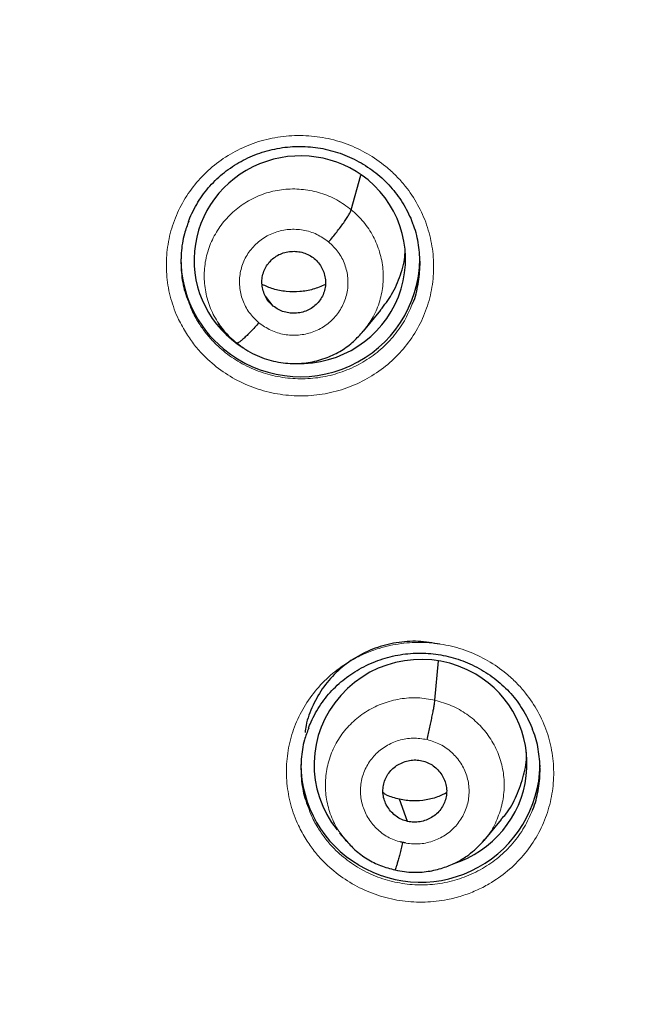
# Model space of a CAD drawing. Header units: millimetres. Extents: x 8 to 2230, y 12 to 2204.
# Tile 40 of 162: x 1051 to 1060, y 1836 to 1850. Entities that reach past the tile are written whole.
import ezdxf

# ---------------------------------------------------------------- set-up
doc = ezdxf.new("R2010")
doc.units = ezdxf.units.MM

msp = doc.modelspace()

# ---------------------------------------------------------------- linework, layer by layer
at = {"color": 7, "linetype": 'Continuous', "lineweight": 30}
for p, q in [((1055.687, 1847.767), (1055.824, 1848.258)), ((1054.576, 1846.396), (1054.465, 1846.536)), ((1055.859, 1846.04), (1056.107, 1846.339)), ((1053.792, 1846.146), (1053.879, 1846.041)), ((1056.876, 1840.791), (1056.927, 1841.35)), ((1056.488, 1839.067), (1056.371, 1839.382)), ((1057.578, 1838.797), (1057.825, 1839.095)), ((1055.521, 1838.902), (1055.598, 1838.809)), ((1055.59, 1838.819), (1055.607, 1838.802)), ((1055.609, 1838.804), (1055.602, 1838.813)), ((1056.457, 1838.762), (1056.382, 1838.778)), ((1057.574, 1838.801), (1057.552, 1838.776)), ((1056.308, 1838.376), (1056.304, 1838.374))]:
    msp.add_line(p, q, dxfattribs=at)
at = {"color": 252, "linetype": 'Continuous', "lineweight": 0}
for p, q in [((1055.631, 1838.776), (1055.609, 1838.804)), ((1056.304, 1838.374), (1056.155, 1838.423))]:
    msp.add_line(p, q, dxfattribs=at)
at = {"color": 7, "linetype": 'Continuous', "lineweight": 30}
for centre, radius, start, end in [((1076.618, 1872.562), 23.103, 180.8483, 359.1517), ((1054.921, 1847.07), 1.657, 180.1223, 230.6965), ((1054.962, 1847.094), 1.702, 230.1318, 359.0592), ((1056.633, 1839.883), 1.662, 180.183, 239.7321), ((1056.672, 1839.903), 1.7, 238.9565, 358.7416)]:
    msp.add_arc(centre, radius, start, end, dxfattribs=at)
at = {"color": 252, "linetype": 'Continuous', "lineweight": 0}
msp.add_arc((1076.617, 1872.592), 23.122, 184.1721, 355.9416, dxfattribs=at)
at = {"color": 7, "linetype": 'Continuous', "lineweight": 30}
for centre, major_axis, ratio, start_param, end_param in [((1054.955, 1847.055), (1.487, 0.228), 0.981752, 0.720525, 3.997883), ((1054.955, 1847.055), (1.487, 0.228), 0.981752, 4.525397, 7.00371), ((1056.672, 1839.88), (1.481, 0.318), 0.983725, 0.81816, 3.604083), ((1056.672, 1839.88), (1.481, 0.318), 0.983725, 4.814045, 7.101345)]:
    msp.add_ellipse(centre, major_axis=major_axis, ratio=ratio, start_param=start_param, end_param=end_param, dxfattribs=at)
for points, knots in [([(1051.429, 1868.578), (1051.457, 1868.402), (1051.513, 1868.042), (1051.613, 1867.502), (1051.725, 1866.958), (1051.85, 1866.417), (1051.987, 1865.878), (1052.137, 1865.343), (1052.298, 1864.811), (1052.471, 1864.283), (1052.656, 1863.758), (1052.853, 1863.238), (1053.062, 1862.722), (1053.282, 1862.211), (1053.514, 1861.705), (1053.757, 1861.204), (1054.012, 1860.708), (1054.277, 1860.218), (1054.554, 1859.734), (1054.841, 1859.256), (1055.139, 1858.785), (1055.448, 1858.32), (1055.767, 1857.862), (1056.097, 1857.411), (1056.436, 1856.967), (1056.786, 1856.531), (1057.145, 1856.102), (1057.514, 1855.682), (1057.892, 1855.269), (1058.28, 1854.865), (1058.676, 1854.47), (1059.081, 1854.083), (1059.495, 1853.705), (1059.918, 1853.336), (1060.349, 1852.977), (1060.787, 1852.627), (1061.234, 1852.286), (1061.688, 1851.956), (1062.149, 1851.635), (1062.618, 1851.325), (1063.093, 1851.025), (1063.575, 1850.735), (1064.064, 1850.456), (1064.559, 1850.188), (1065.059, 1849.93), (1065.566, 1849.684), (1066.077, 1849.448), (1066.595, 1849.224), (1067.084, 1849.024), (1067.403, 1848.903), (1067.546, 1848.849)], [0, 0, 0, 0, 0.020195, 0.041115, 0.062035, 0.082956, 0.103876, 0.124797, 0.145719, 0.16664, 0.187562, 0.208484, 0.229407, 0.25033, 0.271254, 0.292177, 0.313102, 0.334027, 0.354952, 0.375878, 0.396804, 0.417731, 0.438658, 0.459586, 0.480515, 0.501444, 0.522373, 0.543304, 0.564234, 0.585166, 0.606098, 0.62703, 0.647963, 0.668897, 0.689831, 0.710765, 0.731701, 0.752636, 0.773573, 0.79451, 0.815447, 0.836385, 0.857323, 0.878262, 0.899201, 0.920141, 0.941081, 0.962022, 0.982963, 1, 1, 1, 1]), ([(1031.062, 1861.969), (1031.065, 1861.956), (1031.126, 1861.698), (1031.255, 1861.198), (1031.45, 1860.469), (1031.659, 1859.744), (1031.88, 1859.022), (1032.113, 1858.304), (1032.357, 1857.59), (1032.614, 1856.88), (1032.882, 1856.174), (1033.162, 1855.472), (1033.454, 1854.775), (1033.757, 1854.083), (1034.072, 1853.395), (1034.398, 1852.713), (1034.735, 1852.036), (1035.083, 1851.365), (1035.443, 1850.699), (1035.814, 1850.039), (1036.195, 1849.385), (1036.588, 1848.738), (1036.991, 1848.097), (1037.405, 1847.462), (1037.829, 1846.834), (1038.264, 1846.213), (1038.709, 1845.599), (1039.164, 1844.992), (1039.629, 1844.393), (1040.104, 1843.801), (1040.589, 1843.216), (1041.083, 1842.64), (1041.587, 1842.072), (1042.101, 1841.512), (1042.623, 1840.96), (1043.155, 1840.416), (1043.696, 1839.881), (1044.246, 1839.355), (1044.804, 1838.838), (1045.371, 1838.33), (1045.946, 1837.831), (1046.529, 1837.341), (1047.121, 1836.861), (1047.72, 1836.39), (1048.327, 1835.929), (1048.942, 1835.478), (1049.564, 1835.036), (1050.193, 1834.605), (1050.83, 1834.184), (1051.473, 1833.773), (1052.123, 1833.372), (1052.78, 1832.982), (1053.443, 1832.603), (1054.113, 1832.234), (1054.788, 1831.876), (1055.469, 1831.528), (1056.156, 1831.192), (1056.849, 1830.867), (1057.546, 1830.553), (1058.249, 1830.25), (1058.957, 1829.959), (1059.67, 1829.679), (1060.387, 1829.41), (1061.109, 1829.153), (1061.834, 1828.908), (1062.544, 1828.68), (1063.013, 1828.54), (1063.237, 1828.472)], [0, 0, 0, 0, 0.000835, 0.016465, 0.032095, 0.047726, 0.063356, 0.078986, 0.094617, 0.110247, 0.125878, 0.141508, 0.157139, 0.17277, 0.188401, 0.204031, 0.219662, 0.235293, 0.250924, 0.266555, 0.282187, 0.297818, 0.313449, 0.32908, 0.344712, 0.360343, 0.375975, 0.391607, 0.407238, 0.42287, 0.438502, 0.454134, 0.469766, 0.485398, 0.50103, 0.516662, 0.532295, 0.547927, 0.563559, 0.579192, 0.594824, 0.610457, 0.62609, 0.641723, 0.657356, 0.672989, 0.688622, 0.704255, 0.719888, 0.735521, 0.751154, 0.766788, 0.782421, 0.798055, 0.813688, 0.829322, 0.844955, 0.860589, 0.876223, 0.891857, 0.907491, 0.923125, 0.938758, 0.954393, 0.970027, 0.985661, 1, 1, 1, 1]), ([(1053.374, 1847.6), (1053.38, 1847.617), (1053.402, 1847.678), (1053.452, 1847.78), (1053.524, 1847.905), (1053.607, 1848.022), (1053.699, 1848.131), (1053.8, 1848.23), (1053.909, 1848.32), (1054.026, 1848.401), (1054.151, 1848.472), (1054.283, 1848.534), (1054.421, 1848.585), (1054.563, 1848.624), (1054.707, 1848.651), (1054.852, 1848.666), (1054.997, 1848.668), (1055.141, 1848.658), (1055.283, 1848.637), (1055.424, 1848.603), (1055.563, 1848.558), (1055.698, 1848.501), (1055.827, 1848.433), (1055.951, 1848.355), (1056.066, 1848.268), (1056.173, 1848.171), (1056.27, 1848.067), (1056.357, 1847.955), (1056.435, 1847.836), (1056.502, 1847.709), (1056.543, 1847.622), (1056.558, 1847.576), (1056.558, 1847.575)], [0, 0, 0, 0, 0.012792, 0.048736, 0.084682, 0.120396, 0.155717, 0.190543, 0.225092, 0.259967, 0.295212, 0.330731, 0.366406, 0.402095, 0.437644, 0.472954, 0.507963, 0.542589, 0.577289, 0.612273, 0.647493, 0.682876, 0.718333, 0.753745, 0.789024, 0.82411, 0.858923, 0.893634, 0.928665, 0.963972, 0.999477, 1, 1, 1, 1]), ([(1055.365, 1847.309), (1055.384, 1847.332), (1055.423, 1847.378), (1055.48, 1847.449), (1055.533, 1847.518), (1055.581, 1847.583), (1055.621, 1847.643), (1055.653, 1847.695), (1055.677, 1847.738), (1055.684, 1847.757), (1055.687, 1847.767)], [0, 0, 0, 0, 0.1262385, 0.2516585, 0.3765092, 0.5008463, 0.6249261, 0.7493076, 0.8742735, 1, 1, 1, 1]), ([(1053.376, 1847.603), (1053.354, 1847.544), (1053.298, 1847.399), (1053.262, 1847.151), (1053.265, 1846.872), (1053.302, 1846.641), (1053.354, 1846.51), (1053.371, 1846.467)], [0, 0, 0, 0, 0.161789, 0.401341, 0.640892, 0.880179, 1, 1, 1, 1]), ([(1056.553, 1846.422), (1056.556, 1846.428), (1056.6, 1846.518), (1056.641, 1846.709), (1056.674, 1846.986), (1056.648, 1847.264), (1056.608, 1847.464), (1056.562, 1847.563), (1056.556, 1847.577)], [0, 0, 0, 0, 0.017737, 0.253643, 0.489547, 0.725226, 0.960904, 1, 1, 1, 1]), ([(1054.576, 1846.396), (1054.555, 1846.416), (1054.511, 1846.456), (1054.464, 1846.531), (1054.432, 1846.613), (1054.416, 1846.699), (1054.416, 1846.786), (1054.434, 1846.871), (1054.469, 1846.951), (1054.519, 1847.022), (1054.583, 1847.083), (1054.657, 1847.13), (1054.74, 1847.161), (1054.828, 1847.176), (1054.918, 1847.175), (1055.006, 1847.158), (1055.089, 1847.125), (1055.137, 1847.09), (1055.161, 1847.073)], [0, 0, 0, 0, 0.062616, 0.125091, 0.187746, 0.250479, 0.313048, 0.375343, 0.437605, 0.500001, 0.562396, 0.624658, 0.686954, 0.749522, 0.812255, 0.87491, 0.937384, 1, 1, 1, 1]), ([(1055.161, 1847.073), (1055.182, 1847.053), (1055.226, 1847.013), (1055.273, 1846.938), (1055.305, 1846.856), (1055.321, 1846.77), (1055.321, 1846.683), (1055.303, 1846.598), (1055.268, 1846.518), (1055.218, 1846.447), (1055.154, 1846.386), (1055.08, 1846.339), (1054.997, 1846.308), (1054.909, 1846.293), (1054.819, 1846.294), (1054.732, 1846.311), (1054.648, 1846.344), (1054.6, 1846.379), (1054.576, 1846.396)], [0, 0, 0, 0, 0.062616, 0.125091, 0.187745, 0.250478, 0.313047, 0.375342, 0.437604, 0.5, 0.562395, 0.624657, 0.686952, 0.749521, 0.812255, 0.874909, 0.937384, 1, 1, 1, 1]), ([(1056.104, 1846.341), (1056.16, 1846.412), (1056.278, 1846.565), (1056.39, 1846.837), (1056.449, 1847.037), (1056.45, 1847.141), (1056.45, 1847.143)], [0, 0, 0, 0, 0.304812, 0.64836, 0.992089, 1, 1, 1, 1]), ([(1055.318, 1846.701), (1055.26, 1846.676), (1055.144, 1846.627), (1054.954, 1846.596), (1054.763, 1846.599), (1054.58, 1846.632), (1054.47, 1846.681), (1054.419, 1846.704)], [0, 0, 0, 0, 0.202949, 0.407692, 0.612976, 0.818001, 1, 1, 1, 1]), ([(1054.372, 1846.16), (1054.353, 1846.137), (1054.313, 1846.093), (1054.257, 1846.032), (1054.204, 1845.978), (1054.156, 1845.934), (1054.116, 1845.899), (1054.084, 1845.877), (1054.071, 1845.872), (1054.064, 1845.869)], [0, 0, 0, 0, 0.142754, 0.286471, 0.431001, 0.575858, 0.720677, 0.865367, 1, 1, 1, 1]), ([(1053.871, 1846.049), (1053.9, 1846.016), (1053.959, 1845.949), (1054.029, 1845.896), (1054.064, 1845.869)], [0, 0, 0, 0, 0.500424, 1, 1, 1, 1]), ([(1054.064, 1845.869), (1054.103, 1845.838), (1054.182, 1845.776), (1054.312, 1845.705), (1054.445, 1845.65), (1054.581, 1845.611), (1054.716, 1845.587), (1054.892, 1845.574), (1055.105, 1845.59), (1055.34, 1845.656), (1055.546, 1845.758), (1055.721, 1845.886), (1055.813, 1845.99), (1055.857, 1846.04)], [0, 0, 0, 0, 0.07605, 0.15002, 0.222141, 0.292507, 0.361133, 0.428005, 0.556284, 0.677641, 0.792034, 0.899396, 1, 1, 1, 1]), ([(1056.948, 1841.586), (1056.845, 1841.604), (1056.639, 1841.64), (1056.325, 1841.616), (1056.023, 1841.538), (1055.741, 1841.403), (1055.493, 1841.218), (1055.287, 1840.988), (1055.136, 1840.722), (1055.05, 1840.498), (1055.034, 1840.364), (1055.03, 1840.33)], [0, 0, 0, 0, 0.120146, 0.240126, 0.360158, 0.480149, 0.600124, 0.719998, 0.839812, 0.959781, 1, 1, 1, 1]), ([(1055.079, 1840.393), (1055.086, 1840.412), (1055.109, 1840.475), (1055.161, 1840.58), (1055.234, 1840.704), (1055.317, 1840.821), (1055.41, 1840.929), (1055.511, 1841.028), (1055.62, 1841.118), (1055.738, 1841.198), (1055.863, 1841.269), (1055.995, 1841.33), (1056.133, 1841.38), (1056.274, 1841.419), (1056.419, 1841.446), (1056.564, 1841.46), (1056.709, 1841.462), (1056.853, 1841.452), (1056.995, 1841.43), (1057.136, 1841.396), (1057.274, 1841.351), (1057.409, 1841.294), (1057.538, 1841.226), (1057.661, 1841.148), (1057.776, 1841.06), (1057.883, 1840.964), (1057.98, 1840.86), (1058.067, 1840.748), (1058.144, 1840.629), (1058.21, 1840.503), (1058.251, 1840.416), (1058.266, 1840.37), (1058.266, 1840.37)], [0, 0, 0, 0, 0.015104, 0.051005, 0.086903, 0.122566, 0.157833, 0.192604, 0.227093, 0.2619, 0.297076, 0.332522, 0.36812, 0.403726, 0.439189, 0.474408, 0.509321, 0.543851, 0.578454, 0.613345, 0.648474, 0.683769, 0.71914, 0.754469, 0.789666, 0.82467, 0.859405, 0.894044, 0.929009, 0.964252, 0.999699, 1, 1, 1, 1]), ([(1056.764, 1840.231), (1056.77, 1840.26), (1056.784, 1840.318), (1056.804, 1840.406), (1056.822, 1840.491), (1056.839, 1840.571), (1056.853, 1840.644), (1056.864, 1840.707), (1056.873, 1840.759), (1056.875, 1840.78), (1056.876, 1840.791)], [0, 0, 0, 0, 0.126424, 0.251494, 0.376205, 0.500854, 0.625383, 0.749747, 0.874268, 1, 1, 1, 1]), ([(1055.082, 1840.395), (1055.06, 1840.339), (1055.005, 1840.197), (1054.969, 1839.953), (1054.971, 1839.675), (1055.008, 1839.443), (1055.06, 1839.311), (1055.077, 1839.267)], [0, 0, 0, 0, 0.155029, 0.395839, 0.636648, 0.877037, 1, 1, 1, 1]), ([(1058.262, 1839.225), (1058.264, 1839.229), (1058.306, 1839.316), (1058.347, 1839.504), (1058.381, 1839.78), (1058.355, 1840.058), (1058.316, 1840.258), (1058.27, 1840.357), (1058.263, 1840.372)], [0, 0, 0, 0, 0.010881, 0.248169, 0.485454, 0.722415, 0.959374, 1, 1, 1, 1]), ([(1057.82, 1839.099), (1057.842, 1839.123), (1057.933, 1839.221), (1058.045, 1839.433), (1058.142, 1839.72), (1058.184, 1839.931), (1058.176, 1840.041), (1058.175, 1840.05)], [0, 0, 0, 0, 0.092362, 0.386117, 0.680256, 0.974388, 1, 1, 1, 1]), ([(1056.488, 1839.067), (1056.459, 1839.075), (1056.402, 1839.091), (1056.325, 1839.138), (1056.259, 1839.196), (1056.205, 1839.266), (1056.164, 1839.343), (1056.14, 1839.427), (1056.134, 1839.514), (1056.146, 1839.6), (1056.174, 1839.682), (1056.218, 1839.757), (1056.278, 1839.822), (1056.349, 1839.874), (1056.429, 1839.913), (1056.515, 1839.937), (1056.604, 1839.945), (1056.663, 1839.935), (1056.692, 1839.93)], [0, 0, 0, 0, 0.062615, 0.12509, 0.187746, 0.25048, 0.313047, 0.375339, 0.437598, 0.499992, 0.562389, 0.624654, 0.686951, 0.74952, 0.812253, 0.874907, 0.937383, 1, 1, 1, 1]), ([(1056.692, 1839.93), (1056.721, 1839.921), (1056.778, 1839.905), (1056.855, 1839.859), (1056.921, 1839.8), (1056.976, 1839.731), (1057.016, 1839.653), (1057.04, 1839.569), (1057.046, 1839.482), (1057.034, 1839.396), (1057.006, 1839.314), (1056.962, 1839.239), (1056.902, 1839.174), (1056.831, 1839.122), (1056.751, 1839.083), (1056.665, 1839.06), (1056.576, 1839.052), (1056.517, 1839.062), (1056.488, 1839.067)], [0, 0, 0, 0, 0.062615, 0.12509, 0.187745, 0.250479, 0.313046, 0.375338, 0.437597, 0.49999, 0.562387, 0.624652, 0.686949, 0.749519, 0.812252, 0.874907, 0.937383, 1, 1, 1, 1]), ([(1057.042, 1839.475), (1057.006, 1839.456), (1056.914, 1839.409), (1056.751, 1839.368), (1056.559, 1839.349), (1056.434, 1839.371), (1056.371, 1839.382)], [0, 0, 0, 0, 0.174885, 0.450241, 0.72481, 1, 1, 1, 1]), ([(1056.371, 1839.382), (1056.308, 1839.398), (1056.227, 1839.418), (1056.156, 1839.461), (1056.14, 1839.472)], [0, 0, 0, 0, 0.767, 1, 1, 1, 1]), ([(1055.607, 1838.802), (1055.649, 1838.754), (1055.74, 1838.652), (1055.91, 1838.53), (1056.101, 1838.43), (1056.24, 1838.396), (1056.309, 1838.378)], [0, 0, 0, 0, 0.229923, 0.487481, 0.743939, 1, 1, 1, 1]), ([(1056.309, 1838.377), (1056.353, 1838.368), (1056.439, 1838.35), (1056.568, 1838.342), (1056.691, 1838.345), (1056.84, 1838.364), (1057.008, 1838.407), (1057.182, 1838.481), (1057.323, 1838.566), (1057.433, 1838.653), (1057.517, 1838.733), (1057.561, 1838.785), (1057.581, 1838.808)], [0, 0, 0, 0, 0.0956772, 0.1866042, 0.2730263, 0.35505, 0.5058721, 0.6392451, 0.7551768, 0.8538122, 0.9353542, 1, 1, 1, 1]), ([(1056.416, 1838.766), (1056.41, 1838.737), (1056.396, 1838.68), (1056.376, 1838.601), (1056.357, 1838.531), (1056.341, 1838.47), (1056.327, 1838.424), (1056.316, 1838.391), (1056.311, 1838.382), (1056.309, 1838.378)], [0, 0, 0, 0, 0.144105, 0.28935, 0.435514, 0.58205, 0.728554, 0.87491, 1, 1, 1, 1])]:
    msp.add_open_spline(points, degree=3, knots=knots, dxfattribs=at)
at = {"color": 252, "linetype": 'Continuous', "lineweight": 0}
for points, knots in [([(1053.343, 1846.004), (1053.304, 1846.071), (1053.212, 1846.228), (1053.114, 1846.499), (1053.056, 1846.807), (1053.054, 1847.12), (1053.104, 1847.429), (1053.208, 1847.725), (1053.36, 1848), (1053.559, 1848.245), (1053.797, 1848.455), (1054.069, 1848.622), (1054.366, 1848.743), (1054.679, 1848.812), (1055.001, 1848.83), (1055.321, 1848.794), (1055.631, 1848.707), (1055.921, 1848.57), (1056.151, 1848.411), (1056.327, 1848.25), (1056.484, 1848.073), (1056.638, 1847.842), (1056.767, 1847.555), (1056.843, 1847.25), (1056.867, 1846.938), (1056.836, 1846.626), (1056.753, 1846.324), (1056.617, 1846.041), (1056.436, 1845.783), (1056.211, 1845.56), (1055.952, 1845.376), (1055.663, 1845.238), (1055.355, 1845.148), (1055.035, 1845.111), (1054.714, 1845.127), (1054.399, 1845.195), (1054.1, 1845.313), (1053.826, 1845.479), (1053.614, 1845.661), (1053.455, 1845.839), (1053.38, 1845.949), (1053.343, 1846.004)], [0, 0, 0, 0, 0.019838, 0.046637, 0.073436, 0.100261, 0.127087, 0.153948, 0.180809, 0.207699, 0.234589, 0.261487, 0.288386, 0.31527, 0.342155, 0.369008, 0.39586, 0.422678, 0.449497, 0.466202, 0.482907, 0.509722, 0.536536, 0.56335, 0.590164, 0.617, 0.643837, 0.670708, 0.69758, 0.724475, 0.751369, 0.778266, 0.805163, 0.832039, 0.858914, 0.885756, 0.912598, 0.939407, 0.966216, 0.983108, 1, 1, 1, 1]), ([(1053.873, 1846.049), (1053.825, 1846.115), (1053.73, 1846.247), (1053.639, 1846.476), (1053.592, 1846.716), (1053.595, 1846.962), (1053.647, 1847.201), (1053.747, 1847.425), (1053.89, 1847.625), (1054.068, 1847.796), (1054.277, 1847.931), (1054.51, 1848.021), (1054.757, 1848.066), (1055.008, 1848.061), (1055.253, 1848.009), (1055.487, 1847.915), (1055.62, 1847.816), (1055.687, 1847.767)], [0, 0, 0, 0, 0.065753, 0.132526, 0.199276, 0.266017, 0.332701, 0.39935, 0.466087, 0.532824, 0.599474, 0.666158, 0.732898, 0.799648, 0.86642, 0.933164, 1, 1, 1, 1]), ([(1055.687, 1847.767), (1055.748, 1847.711), (1055.87, 1847.599), (1056.005, 1847.39), (1056.098, 1847.163), (1056.145, 1846.922), (1056.142, 1846.677), (1056.09, 1846.438), (1055.995, 1846.22), (1055.901, 1846.097), (1055.856, 1846.039)], [0, 0, 0, 0, 0.126812, 0.25345, 0.380142, 0.50679, 0.633422, 0.759947, 0.886405, 1, 1, 1, 1]), ([(1054.372, 1846.16), (1054.324, 1846.206), (1054.228, 1846.299), (1054.135, 1846.478), (1054.091, 1846.672), (1054.1, 1846.871), (1054.161, 1847.06), (1054.271, 1847.227), (1054.421, 1847.361), (1054.601, 1847.452), (1054.8, 1847.494), (1055.004, 1847.484), (1055.2, 1847.425), (1055.31, 1847.348), (1055.365, 1847.309)], [0, 0, 0, 0, 0.083333, 0.166663, 0.249997, 0.333332, 0.416664, 0.499997, 0.583327, 0.666661, 0.749995, 0.83333, 0.916664, 1, 1, 1, 1]), ([(1055.365, 1847.309), (1055.413, 1847.263), (1055.51, 1847.17), (1055.602, 1846.991), (1055.646, 1846.797), (1055.637, 1846.598), (1055.576, 1846.409), (1055.467, 1846.242), (1055.316, 1846.108), (1055.136, 1846.018), (1054.937, 1845.975), (1054.734, 1845.985), (1054.537, 1846.044), (1054.427, 1846.121), (1054.372, 1846.16)], [0, 0, 0, 0, 0.083336, 0.16667, 0.250005, 0.333339, 0.416673, 0.500003, 0.583336, 0.666668, 0.750003, 0.833337, 0.916667, 1, 1, 1, 1]), ([(1053.371, 1846.467), (1053.386, 1846.422), (1053.423, 1846.313), (1053.484, 1846.213), (1053.52, 1846.153)], [0, 0, 0, 0, 0.402802, 1, 1, 1, 1]), ([(1053.52, 1846.153), (1053.553, 1846.104), (1053.62, 1846.006), (1053.763, 1845.847), (1053.952, 1845.684), (1054.197, 1845.536), (1054.464, 1845.431), (1054.652, 1845.389), (1054.841, 1845.364), (1055.034, 1845.355), (1055.32, 1845.388), (1055.595, 1845.467), (1055.853, 1845.59), (1056.086, 1845.755), (1056.286, 1845.954), (1056.447, 1846.178), (1056.519, 1846.342), (1056.553, 1846.422)], [0, 0, 0, 0, 0.047691, 0.095382, 0.171051, 0.24672, 0.322387, 0.398054, 0.398327, 0.474214, 0.550103, 0.626057, 0.702012, 0.777967, 0.853922, 0.92981, 1, 1, 1, 1]), ([(1055.046, 1838.808), (1055.007, 1838.875), (1054.916, 1839.031), (1054.82, 1839.301), (1054.763, 1839.608), (1054.761, 1839.92), (1054.812, 1840.229), (1054.917, 1840.524), (1055.071, 1840.798), (1055.271, 1841.042), (1055.483, 1841.228), (1055.691, 1841.362), (1055.881, 1841.458), (1056.114, 1841.544), (1056.394, 1841.604), (1056.715, 1841.621), (1057.035, 1841.584), (1057.344, 1841.497), (1057.634, 1841.359), (1057.863, 1841.2), (1058.038, 1841.04), (1058.195, 1840.863), (1058.348, 1840.633), (1058.476, 1840.345), (1058.551, 1840.041), (1058.574, 1839.729), (1058.542, 1839.419), (1058.458, 1839.117), (1058.322, 1838.835), (1058.139, 1838.578), (1057.914, 1838.355), (1057.682, 1838.193), (1057.461, 1838.08), (1057.262, 1838.005), (1057.02, 1837.943), (1056.736, 1837.911), (1056.414, 1837.928), (1056.1, 1837.997), (1055.802, 1838.116), (1055.528, 1838.282), (1055.317, 1838.464), (1055.157, 1838.643), (1055.083, 1838.753), (1055.046, 1838.808)], [0, 0, 0, 0, 0.0195576, 0.0463538, 0.0731503, 0.0999898, 0.1268295, 0.153714, 0.1805985, 0.2075101, 0.2344216, 0.2523535, 0.2703426, 0.2882743, 0.3151515, 0.3420285, 0.3688594, 0.3956901, 0.4224802, 0.4492702, 0.4659337, 0.4825972, 0.5094195, 0.536242, 0.5630627, 0.5898836, 0.6167379, 0.6435923, 0.6704879, 0.6973836, 0.7242977, 0.7512117, 0.7691388, 0.7871231, 0.80505, 0.8319135, 0.8587768, 0.8855933, 0.9124098, 0.9391913, 0.9659729, 0.9829864, 1, 1, 1, 1]), ([(1055.602, 1838.813), (1055.57, 1838.851), (1055.485, 1838.952), (1055.393, 1839.146), (1055.326, 1839.381), (1055.312, 1839.626), (1055.345, 1839.868), (1055.424, 1840.1), (1055.548, 1840.312), (1055.712, 1840.496), (1055.911, 1840.645), (1056.136, 1840.753), (1056.378, 1840.815), (1056.63, 1840.835), (1056.794, 1840.806), (1056.876, 1840.791)], [0, 0, 0, 0, 0.047983, 0.127334, 0.206617, 0.285858, 0.365204, 0.444552, 0.523796, 0.603081, 0.682432, 0.761793, 0.841182, 0.920536, 1, 1, 1, 1]), ([(1056.876, 1840.791), (1056.957, 1840.768), (1057.117, 1840.723), (1057.334, 1840.596), (1057.523, 1840.435), (1057.677, 1840.24), (1057.788, 1840.021), (1057.853, 1839.784), (1057.868, 1839.54), (1057.835, 1839.297), (1057.754, 1839.068), (1057.665, 1838.898), (1057.592, 1838.82), (1057.574, 1838.801)], [0, 0, 0, 0, 0.097094, 0.194055, 0.291059, 0.388027, 0.484983, 0.581856, 0.678677, 0.775627, 0.872578, 0.969403, 1, 1, 1, 1]), ([(1056.416, 1838.766), (1056.352, 1838.785), (1056.223, 1838.825), (1056.058, 1838.944), (1055.928, 1839.097), (1055.843, 1839.279), (1055.81, 1839.475), (1055.829, 1839.673), (1055.901, 1839.858), (1056.019, 1840.019), (1056.176, 1840.145), (1056.362, 1840.226), (1056.563, 1840.261), (1056.697, 1840.241), (1056.764, 1840.231)], [0, 0, 0, 0, 0.083335, 0.16667, 0.250005, 0.333341, 0.416668, 0.500001, 0.583332, 0.666663, 0.749997, 0.833331, 0.916665, 1, 1, 1, 1]), ([(1056.764, 1840.231), (1056.828, 1840.211), (1056.957, 1840.171), (1057.122, 1840.052), (1057.252, 1839.899), (1057.337, 1839.718), (1057.37, 1839.522), (1057.351, 1839.324), (1057.279, 1839.138), (1057.161, 1838.977), (1057.004, 1838.851), (1056.819, 1838.77), (1056.617, 1838.735), (1056.483, 1838.755), (1056.416, 1838.766)], [0, 0, 0, 0, 0.083336, 0.16667, 0.250004, 0.333339, 0.41667, 0.500002, 0.583336, 0.666665, 0.750002, 0.833337, 0.916667, 1, 1, 1, 1]), ([(1055.077, 1839.267), (1055.092, 1839.224), (1055.128, 1839.116), (1055.187, 1839.018), (1055.223, 1838.96)], [0, 0, 0, 0, 0.400962, 1, 1, 1, 1]), ([(1055.223, 1838.96), (1055.256, 1838.91), (1055.323, 1838.812), (1055.465, 1838.652), (1055.654, 1838.489), (1055.899, 1838.34), (1056.165, 1838.234), (1056.352, 1838.193), (1056.542, 1838.167), (1056.734, 1838.157), (1057.021, 1838.189), (1057.297, 1838.268), (1057.555, 1838.39), (1057.788, 1838.553), (1057.989, 1838.752), (1058.153, 1838.977), (1058.226, 1839.143), (1058.262, 1839.225)], [0, 0, 0, 0, 0.0479, 0.0958, 0.171176, 0.246553, 0.321929, 0.397305, 0.397587, 0.473223, 0.54886, 0.624614, 0.700369, 0.776168, 0.851967, 0.927718, 1, 1, 1, 1])]:
    msp.add_open_spline(points, degree=3, knots=knots, dxfattribs=at)

doc.saveas('drawing.dxf')
